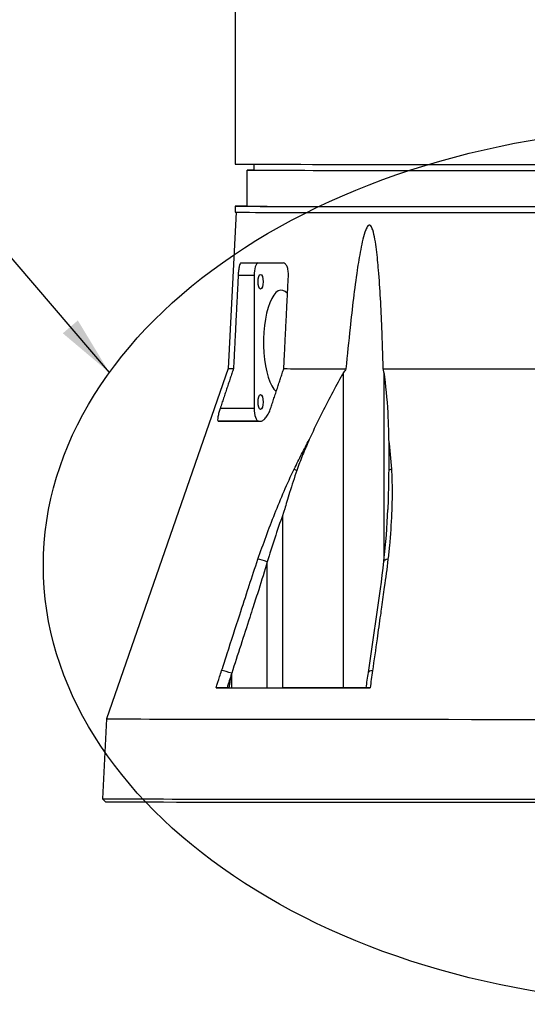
# Model space of a CAD drawing. Header units: millimetres. Extents: x 0 to 5219, y 0 to 2970.
# Tile 63 of 233: x 2681 to 2766, y 707 to 871. Entities that reach past the tile are written whole.
import ezdxf

# ---------------------------------------------------------------- set-up
doc = ezdxf.new("R2010")
doc.units = ezdxf.units.MM
doc.header["$LTSCALE"] = 0.2
doc.layers.add('12_Before Rev.Num.', color=5, linetype='Continuous')
doc.styles.add('Rainbow-5.0 Style', font='malgunsl.ttf')
doc.dimstyles.new('Rainbow-5.0 Style', dxfattribs={"dimtxt": 4, "dimasz": 2.5, "dimexe": 1, "dimexo": 1, "dimgap": 1, "dimtad": 1, "dimdsep": 46, "dimtxsty": 'Rainbow-5.0 Style', "dimcen": 0, "dimclrd": 251, "dimclre": 251, "dimclrt": 7, "dimazin": 3, "dimtp": 0.1, "dimtm": 0.1, "dimtfac": 0.61, "dimtmove": 0, "dimatfit": 3, "dimfxl": 1, "dimlwd": -1, "dimlwe": -1, "dimarcsym": 1})

# ---------------------------------------------------------------- blocks, each defined once
blk = doc.blocks.new('A$Ccbf1b767')
for p, q in [((-76, 197), (-76, 115.3)), ((-76, 115.3), (-76, 106)), ((-74, 99), (-74, 105)), ((-72.87, 105.98), (-72.89, 105)), ((-76, 99), (-76, 98)), ((-75.79, 97.99), (-77.15, 72.03)), ((-72.82, 87.49), (-75.48, 87.49)), ((-72.82, 87.49), (-72.82, 65.39)), ((-77.15, 72.03), (-97.38, 13.79)), ((-57.95, 18.95), (-57.95, 71.34)), ((-51.26, 71.33), (-51.26, 39.95)), ((-72.82, 65.39), (-78.47, 65.39)), ((-72.1, 63.29), (-78.8, 63.28)), ((-72.1, 63.29), (-71.6, 63.29)), ((-68.07, 18.95), (-68.07, 47.71)), ((-70.65, 18.95), (-70.65, 39.87)), ((-70.65, 39.87), (-70.65, 39.87)), ((-51.26, 35.14), (-51.26, 35.14)), ((-76.56, 18.94), (-76.56, 21.35)), ((-77.02, 18.94), (-77.33, 18.94)), ((-97.38, 13.79), (-98.02, 0.5)), ((-97.55, 0), (-98.02, 0.5))]:
    blk.add_line(p, q)
for centre, major_axis, ratio, start_param, end_param in [((0, 105), (74, 0), 0.001025, 2.967782, 6.456996), ((0, 106), (-76, 0), 0.001025, 6.283184, 7.847402), ((0, 99), (76, 0), 0.001025, 2.911671, 6.513107), ((0, 99), (74, 0), 0.001025, 3.141592, 6.283184), ((0, 98), (76, 0), 0.001025, 3.141592, 6.283184), ((0, 89.6), (-76.23, 0), 0.001025, 0.177693, 0.468726), ((-72.1, 87.49), (0, 2.1), 0.34202, 0.108593, 1.569706), ((-68.32, 76.43), (0, 8.6), 0.34202, 5.918691, 9.137064), ((0, 72.03), (-77.15, 0), 0.001025, 6.283132, 6.435261), ((0, 72.03), (-77.15, 0), 0.001025, 0.494749, 0.728517), ((0, 72.03), (-77.15, 0), 0.001025, 0.84228, 1.337984), ((-72.1, 65.39), (0, -2.1), 0.34202, 4.711299, 6.282095), ((0, 63.3), (-80.18, 0), 0.001025, 0.186217, 0.462802), ((-65.04, 54.81), (-1.35, 0.65), 0.053038, 0.607366, 1.057779), ((-49.43, 54.9), (-1.21, -0.17), 0.42701, 5.153384, 5.671279), ((-71.03, 39.83), (-1.42, 0.49), 0.1071, 4.484303, 5.706138), ((-49.77, 39.81), (-1.49, 0.17), 0.322053, 5.326087, 6.283184), ((-77.06, 21.31), (-1.43, 0.46), 0.132992, 4.398078, 5.717519), ((-52.35, 21.29), (-1.49, 0.21), 0.303948, 5.320878, 6.283185), ((0, 19), (-95.57, 0), 0.001025, 0.594841, 0.975955), ((-64.77, 18.92), (28.83, 0), 0.001025, 1.332287, 1.685725), ((-60.1, 18.94), (9.1, 0), 0.001025, 0.865095, 1.332287), ((0, 13.79), (-97.38, 0), 0.001025, 6.282829, 7.641912), ((0, 0.5), (98.02, 0), 0.001025, 3.141543, 6.283235), ((0, 0), (-97.55, 0), 0.001025, 0.000976, 3.140617)]:
    blk.add_ellipse(centre, major_axis=major_axis, ratio=ratio, start_param=start_param, end_param=end_param)
for centre, major_axis, ratio in [((-71.75, 86.44), (0, 1.23), 0.34202), ((-71.75, 66.44), (0, 1.23), 0.34202), ((-60.1, 18.94), (4.25, 0), 0.001025)]:
    blk.add_ellipse(centre, major_axis=major_axis, ratio=ratio)
for points, knots in [([(-51.36, 71.97), (-51.43, 74.27), (-51.5, 76.54), (-51.73, 82.06), (-51.89, 85.26), (-52.24, 89.45), (-52.35, 90.63), (-52.57, 92.37), (-52.65, 92.95), (-52.85, 94.05), (-52.96, 94.59), (-53.2, 95.3), (-53.3, 95.56), (-53.47, 95.76), (-53.51, 95.79), (-53.59, 95.84), (-53.63, 95.85), (-53.71, 95.85), (-53.75, 95.84), (-53.84, 95.79), (-53.88, 95.76), (-54.06, 95.57), (-54.18, 95.3), (-54.47, 94.59), (-54.61, 94.06), (-54.88, 92.95), (-55, 92.38), (-55.34, 90.64), (-55.53, 89.46), (-56.15, 85.27), (-56.53, 82.06), (-57.12, 76.55), (-57.35, 74.27), (-57.57, 71.97)], [-10.718087, -10.718087, -10.718087, -10.718087, -10.065889, -10.065889, -9.118131, -9.118131, -8.790101, -8.790101, -8.626085, -8.626085, -8.46207, -8.46207, -8.384853, -8.384853, -8.367475, -8.367475, -8.350096, -8.350096, -8.332718, -8.332718, -8.315339, -8.315339, -8.238122, -8.238122, -8.074107, -8.074107, -7.910092, -7.910092, -7.582061, -7.582061, -6.634304, -6.634304, -5.982106, -5.982106, -5.982106, -5.982106]), ([(-75.03, 89.59), (-75.08, 89.59), (-75.13, 89.54), (-75.22, 89.33), (-75.27, 89.17), (-75.35, 88.8), (-75.39, 88.57), (-75.45, 88.05), (-75.47, 87.77), (-75.48, 87.51), (-75.48, 87.5), (-75.48, 87.5), (-75.48, 87.49)], [0.9598093, 0.9598093, 0.9598093, 0.9598093, 1.0381209, 1.0381209, 1.1183316, 1.1183316, 1.1971812, 1.1971812, 1.2760308, 1.2760308, 1.2760308, 1.2782068, 1.2782068, 1.2782068, 1.2782068]), ([(-67.13, 87.46), (-67.13, 87.47), (-67.13, 87.47), (-67.12, 87.74), (-67.13, 88.02), (-67.21, 88.54), (-67.27, 88.77), (-67.43, 89.14), (-67.54, 89.3), (-67.77, 89.51), (-67.89, 89.56), (-68.01, 89.56)], [0.6347734, 0.6347734, 0.6347734, 0.6347734, 0.6363881, 0.6363881, 0.7153258, 0.7153258, 0.7942636, 0.7942636, 0.873847, 0.873847, 0.9521106, 0.9521106, 0.9521106, 0.9521106]), ([(-57.95, 71.34), (-58.1, 71.09), (-58.25, 70.84), (-59.64, 68.42), (-60.82, 66.15), (-62.54, 62.63), (-63.11, 61.42), (-63.67, 60.19)], [-6.98839, -6.98839, -6.98839, -6.98839, -6.901908, -6.901908, -6.146186, -6.146186, -5.759883, -5.759883, -5.759883, -5.759883]), ([(-51.26, 71.33), (-51.23, 71.08), (-51.19, 70.83), (-50.88, 68.41), (-50.69, 66.14), (-50.53, 62.61), (-50.49, 61.4), (-50.47, 60.17)], [10.331972, 10.331972, 10.331972, 10.331972, 10.418454, 10.418454, 11.174175, 11.174175, 11.561016, 11.561016, 11.561016, 11.561016]), ([(-78.47, 65.39), (-78.54, 65.16), (-78.61, 64.93), (-78.75, 64.44), (-78.8, 64.19), (-78.88, 63.8), (-78.9, 63.63), (-78.89, 63.38), (-78.86, 63.3), (-78.81, 63.29), (-78.8, 63.28), (-78.8, 63.28)], [0.0144979, 0.0144979, 0.0144979, 0.0144979, 0.0850851, 0.0850851, 0.1701703, 0.1701703, 0.2534394, 0.2534394, 0.3367084, 0.3367084, 0.3487032, 0.3487032, 0.3487032, 0.3487032]), ([(-71.75, 63.26), (-71.74, 63.26), (-71.72, 63.26), (-71.58, 63.28), (-71.43, 63.34), (-71.12, 63.58), (-70.96, 63.75), (-70.66, 64.14), (-70.51, 64.38), (-70.26, 64.88), (-70.16, 65.13), (-70.09, 65.36)], [0.3170112, 0.3170112, 0.3170112, 0.3170112, 0.3253701, 0.3253701, 0.4076625, 0.4076625, 0.4899549, 0.4899549, 0.5745303, 0.5745303, 0.6483192, 0.6483192, 0.6483192, 0.6483192]), ([(-66.17, 55.3), (-65.77, 56.13), (-65.36, 56.95), (-64.95, 57.76), (-64.53, 58.58), (-64.11, 59.39), (-63.67, 60.19)], [0, 0, 0, 0, 0.499876, 0.499876, 0.499876, 1, 1, 1, 1]), ([(-63.67, 60.19), (-64.05, 59.36), (-64.42, 58.5), (-65.1, 56.81), (-65.44, 55.92), (-65.73, 55.06)], [0.0000001, 0.0000001, 0.0000001, 0.0000001, 0.2754495, 0.2754495, 0.548569, 0.548569, 0.548569, 0.548569]), ([(-50.47, 60.17), (-50.45, 59.34), (-50.45, 58.49), (-50.45, 56.79), (-50.45, 55.91), (-50.46, 55.06)], [-0.542815, -0.542815, -0.542815, -0.542815, -0.2712747, -0.2712747, -0.0000024, -0.0000024, -0.0000024, -0.0000024]), ([(-72.19, 40.33), (-71.31, 42.86), (-70.39, 45.38), (-69.39, 47.89), (-68.4, 50.39), (-67.34, 52.87), (-66.17, 55.3)], [0, 0, 0, 0, 0.499739, 0.499739, 0.499739, 1, 1, 1, 1]), ([(-65.73, 55.06), (-66.16, 53.85), (-66.54, 52.64), (-67.26, 50.31), (-67.53, 49.38), (-67.81, 48.49), (-67.87, 48.29), (-67.98, 47.97), (-68.03, 47.84), (-68.07, 47.71)], [0.0000003, 0.0000003, 0.0000003, 0.0000003, 0.3859946, 0.3859946, 0.7222348, 0.7222348, 0.8112859, 0.8112859, 0.8736209, 0.8736209, 0.8736209, 0.8736209]), ([(-50.46, 55.06), (-50.48, 53.88), (-50.5, 52.59), (-50.55, 50.27), (-50.58, 49.38), (-50.6, 48.63), (-50.6, 48.61), (-50.6, 48.58)], [-0.5896878, -0.5896878, -0.5896878, -0.5896878, -0.3346623, -0.3346623, -0.1007953, -0.1007953, -0.0936985, -0.0936985, -0.0936985, -0.0936985]), ([(-50.01, 55.29), (-49.98, 54.71), (-49.95, 54.12), (-49.93, 53.54), (-49.91, 52.92), (-49.9, 52.3), (-49.9, 51.68), (-49.89, 50.43), (-49.92, 49.18), (-49.98, 47.92), (-50.05, 46.14), (-50.18, 44.34), (-50.35, 42.54)], [0, 0, 0, 0, 0.1198668, 0.1198668, 0.1198668, 0.2457072, 0.2457072, 0.2457072, 0.4972778, 0.4972778, 0.4972778, 0.8526404, 0.8526404, 0.8526404, 0.8526404]), ([(-68.07, 47.71), (-68.54, 46.4), (-68.98, 45.1), (-69.84, 42.49), (-70.25, 41.18), (-70.65, 39.87)], [0, 0, 0, 0, 0.4170259, 0.4170259, 0.8358361, 0.8358361, 0.8358361, 0.8358361]), ([(-78.23, 21.8), (-77.92, 22.75), (-77.62, 23.69), (-77.31, 24.63), (-76.62, 26.78), (-75.92, 28.92), (-75.23, 31.07), (-74.73, 32.61), (-74.22, 34.15), (-73.72, 35.7), (-73.7, 35.78), (-73.67, 35.86), (-73.64, 35.95), (-73.17, 37.41), (-72.69, 38.87), (-72.19, 40.33)], [0, 0, 0, 0, 0.152677, 0.152677, 0.152677, 0.499986, 0.499986, 0.499986, 0.749983, 0.749983, 0.749983, 0.763385, 0.763385, 0.763385, 1, 1, 1, 1]), ([(-70.65, 39.87), (-71.12, 38.33), (-71.58, 36.79), (-72.07, 35.25), (-72.37, 34.31), (-72.68, 33.36), (-72.98, 32.42), (-73.18, 31.82), (-73.37, 31.22), (-73.56, 30.62), (-74.56, 27.53), (-75.56, 24.44), (-76.56, 21.35)], [0, 0, 0, 0, 0.2495704, 0.2495704, 0.2495704, 0.4024504, 0.4024504, 0.4024504, 0.4997522, 0.4997522, 0.4997522, 0.9999853, 0.9999853, 0.9999853, 0.9999853]), ([(-50.58, 40.3), (-50.76, 38.76), (-50.97, 37.22), (-51.19, 35.68), (-51.34, 34.57), (-51.5, 33.47), (-51.66, 32.36), (-51.72, 31.92), (-51.78, 31.48), (-51.84, 31.04), (-52.03, 29.72), (-52.22, 28.39), (-52.4, 27.07), (-52.65, 25.31), (-52.9, 23.54), (-53.15, 21.78)], [0, 0, 0, 0, 0.250019, 0.250019, 0.250019, 0.428779, 0.428779, 0.428779, 0.500005, 0.500005, 0.500005, 0.71439, 0.71439, 0.71439, 1, 1, 1, 1]), ([(-79.15, 18.95), (-78.96, 19.55), (-78.76, 20.16), (-78.56, 20.77), (-78.45, 21.11), (-78.34, 21.46), (-78.23, 21.8)], [0, 0, 0, 0, 0.637195, 0.637195, 0.637195, 1, 1, 1, 1]), ([(-76.56, 21.35), (-76.56, 21.33), (-76.57, 21.32), (-76.58, 21.28), (-76.58, 21.27), (-76.59, 21.25)], [0, 0, 0, 0, 0.00568082, 0.00568082, 0.0113713, 0.0113713, 0.0113713, 0.0113713]), ([(-76.59, 21.25), (-76.63, 21.11), (-76.67, 20.97), (-76.77, 20.56), (-76.81, 20.32), (-76.91, 19.73), (-76.97, 19.31), (-77.02, 18.94)], [0.000001, 0.000001, 0.000001, 0.000001, 0.0441491, 0.0441491, 0.0912069, 0.0912069, 0.173495, 0.173495, 0.173495, 0.173495]), ([(-77.33, 18.94), (-77.49, 18.94), (-77.66, 18.94), (-78, 18.94), (-78.17, 18.94), (-78.51, 18.94), (-78.67, 18.94), (-78.94, 18.94), (-79.06, 18.94), (-79.15, 18.95)], [-0.2049148, -0.2049148, -0.2049148, -0.2049148, -0.1549855, -0.1549855, -0.102607, -0.102607, -0.0497118, -0.0497118, 0, 0, 0, 0]), ([(-76.56, 18.94), (-75.56, 18.95), (-74.56, 18.95), (-73.07, 18.95), (-72.56, 18.95), (-71.58, 18.95), (-71.12, 18.95), (-70.65, 18.95)], [0, 0, 0, 0, 0.5, 0.5, 0.75, 0.75, 1, 1, 1, 1]), ([(-70.65, 18.95), (-69.88, 18.95), (-69.06, 18.95), (-68.14, 18.95), (-68.11, 18.95), (-68.07, 18.95)], [0, 0, 0, 0, 0.962909, 0.962909, 1, 1, 1, 1]), ([(-53.55, 18.92), (-53.69, 18.92), (-53.81, 18.92), (-54.01, 18.92), (-54.09, 18.92), (-54.18, 18.92), (-54.21, 18.92), (-54.21, 18.92)], [-0.2052699, -0.2052699, -0.2052699, -0.2052699, -0.1555474, -0.1555474, -0.102641, -0.102641, -0.0566592, -0.0566592, -0.0566592, -0.0566592])]:
    blk.add_open_spline(points, degree=3, knots=knots)
for points, weights in [([(-75.48, 87.49), (-75.87, 79.79), (-76.26, 72.01)], [1.00303794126, 1.00309266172, 1.00311825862]), ([(-67.9, 71.99), (-67.51, 79.77), (-67.13, 87.46)], [1.0030633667, 1.00303792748, 1.00298388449]), ([(-76.26, 72.01), (-77.35, 68.75), (-78.47, 65.39)], [1.17390482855, 1.17191562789, 1.16966732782]), ([(-70.09, 65.36), (-68.98, 68.73), (-67.9, 71.99)], [1.16337798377, 1.1654607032, 1.16728969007])]:
    blk.add_rational_spline(points, weights, degree=2)
for points in [[(-57.57, 71.97), (-57.7, 71.76), (-57.83, 71.55), (-57.95, 71.34)], [(-51.26, 71.33), (-51.29, 71.55), (-51.33, 71.76), (-51.36, 71.97)], [(-50.47, 60.17), (-50.26, 58.57), (-50.12, 56.94), (-50.01, 55.29)], [(-51.25, 40.02), (-50.92, 42.89), (-50.7, 45.75), (-50.6, 48.58)], [(-50.35, 42.54), (-50.42, 41.8), (-50.5, 41.05), (-50.58, 40.3)], [(-53.84, 21.5), (-52.96, 27.66), (-51.96, 33.85), (-51.26, 39.98)], [(-54.21, 18.92), (-54.08, 19.78), (-53.96, 20.64), (-53.84, 21.5)], [(-53.15, 21.78), (-53.29, 20.82), (-53.42, 19.87), (-53.55, 18.92)], [(-76.59, 21.25), (-76.84, 20.48), (-77.09, 19.71), (-77.33, 18.94)], [(-77.02, 18.94), (-76.8, 18.94), (-76.68, 18.94), (-76.56, 18.94)]]:
    blk.add_open_spline(points, degree=3)

msp = doc.modelspace()

# ---------------------------------------------------------------- linework, layer by layer
at = {"layer": '12_Before Rev.Num.'}
msp.add_ellipse((2793.105, 780.272), major_axis=(107.86, 0), ratio=0.6763455, dxfattribs=at)

# ---------------------------------------------------------------- block references
msp.add_blockref('A$Ccbf1b767', (2793.105, 740.996))

# ---------------------------------------------------------------- leaders
at = {"annotation_type": 0, "has_hookline": 1, "hookline_direction": 1, "text_width": 128.185}
msp.add_leader([(2696.22, 812.332), (2656.569, 858.733), (2646.569, 858.733)], dimstyle='Rainbow-5.0 Style', override={"dimscale": 4, "dimgap": 0.8, "dimtad": 1}, dxfattribs=at)

doc.saveas('drawing.dxf')
